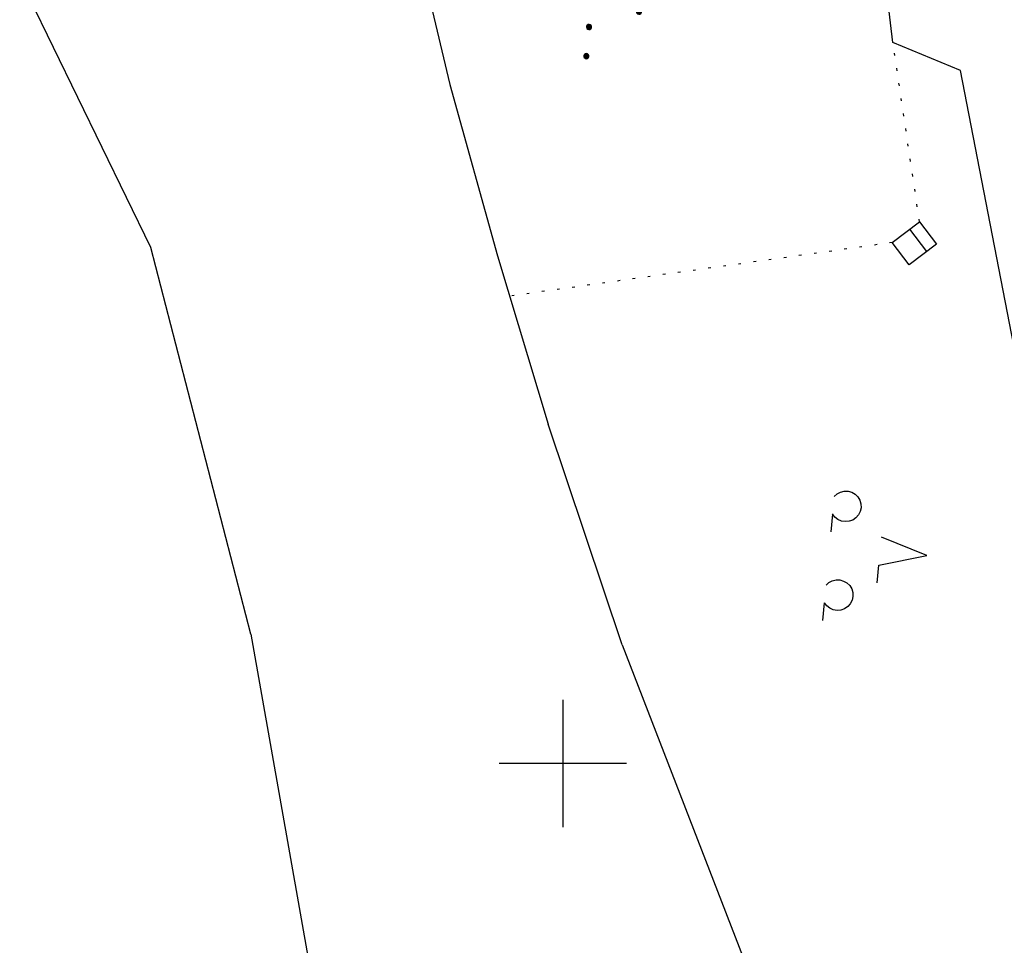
# Model space of a CAD drawing. Extents: x 508367 to 508796, y 450874 to 451833.
# Tile 18 of 37: x 508557 to 508635, y 451386 to 451458. Entities that reach past the tile are written whole.
import ezdxf

# ---------------------------------------------------------------- set-up
doc = ezdxf.new("R2010")
doc.units = 0
doc.header["$LTSCALE"] = 10
doc.header["$MEASUREMENT"] = 0
doc.linetypes.add('LT00', pattern=[0])
doc.linetypes.add('PUNKTX2_STR', pattern=[0.6, 0.1, -0.5])
doc.layers.get('0').update_dxf_attribs({"linetype": 'LT00'})
for name, color, linetype in [('DFK_BEB_SCHR', 254, 'LT00'), ('DFK_BEBAUUNG', 250, 'LT00'), ('DFK_KATASTER', 250, 'LT00'), ('DFK_NUTZUNG', 250, 'LT00'), ('DFK_NUTZUNGSGRENZE', 70, 'PUNKTX2_STR'), ('V121_RASTER', 250, 'LT00')]:
    doc.layers.add(name, color=color, linetype=linetype)

# ---------------------------------------------------------------- blocks, each defined once
blk = doc.blocks.new('SYMB7201')
at = {"color": 0, "linetype": 'ByBlock'}
for p, q in [((0, 0.385), (-0.11, 0.015)), ((-0.255, -0.385), (-0.115, -0.385)), ((0.445, -0.385), (0.585, -0.385))]:
    blk.add_line(p, q, dxfattribs=at)
for points in [[(0.25, 0.015), (0.11, 0.015), (0, 0.385)], [(-0.393816, -0.383308), (-0.416239, -0.362945), (-0.432849, -0.337617), (-0.442589, -0.308936), (-0.444836, -0.27873), (-0.439449, -0.248923), (-0.426769, -0.221415), (-0.407606, -0.197958), (-0.38318, -0.180047), (-0.355047, -0.168823), (-0.325, -0.165), (-0.294953, -0.168823), (-0.26682, -0.180047), (-0.242394, -0.197959), (-0.223231, -0.221415), (-0.210551, -0.248923), (-0.205164, -0.27873), (-0.207411, -0.308936), (-0.21715, -0.337617), (-0.233761, -0.362945), (-0.256184, -0.383308)], [(0.306185, -0.383308), (0.283761, -0.362945), (0.267151, -0.337617), (0.257411, -0.308936), (0.255164, -0.27873), (0.260552, -0.248923), (0.273231, -0.221415), (0.292394, -0.197958), (0.31682, -0.180047), (0.344953, -0.168823), (0.375, -0.165), (0.405047, -0.168823), (0.43318, -0.180047), (0.457606, -0.197959), (0.476769, -0.221415), (0.489449, -0.248923), (0.494836, -0.27873), (0.492589, -0.308936), (0.48285, -0.337617), (0.466239, -0.362945), (0.443816, -0.383308)]]:
    blk.add_lwpolyline(points, dxfattribs=at)
blk = doc.blocks.new('SYMB7110')
at = {"color": 0, "linetype": 'ByBlock'}
for p, q in [((-0.515, 0.392919), (-0.515, 0.367081)), ((-0.51, 0.362895), (-0.51, 0.397105)), ((-0.505, 0.399164), (-0.505, 0.360836)), ((-0.5, 0.360204), (-0.5, 0.399796)), ((-0.495, 0.399164), (-0.495, 0.360836)), ((-0.49, 0.362895), (-0.49, 0.397105)), ((-0.485, 0.392919), (-0.485, 0.367081)), ((-0.285, 0.392919), (-0.285, 0.367081)), ((-0.28, 0.362895), (-0.28, 0.397105)), ((-0.275, 0.399164), (-0.275, 0.360836)), ((-0.27, 0.360204), (-0.27, 0.399796)), ((-0.265, 0.399164), (-0.265, 0.360836)), ((-0.26, 0.362895), (-0.26, 0.397105)), ((-0.255, 0.392919), (-0.255, 0.367081)), ((0.255, 0.392919), (0.255, 0.367081)), ((0.26, 0.362895), (0.26, 0.397105)), ((0.265, 0.399164), (0.265, 0.360836)), ((0.27, 0.360204), (0.27, 0.399796)), ((0.275, 0.399164), (0.275, 0.360836)), ((0.28, 0.362895), (0.28, 0.397105)), ((0.285, 0.392919), (0.285, 0.367081)), ((0.485, 0.392919), (0.485, 0.367081)), ((0.49, 0.362895), (0.49, 0.397105)), ((0.495, 0.399164), (0.495, 0.360836)), ((0.5, 0.360204), (0.5, 0.399796)), ((0.505, 0.399164), (0.505, 0.360836)), ((0.51, 0.362895), (0.51, 0.397105)), ((0.515, 0.392919), (0.515, 0.367081)), ((-0.48, 0.379874), (-0.48, 0.380145)), ((-0.25, 0.379874), (-0.25, 0.380146)), ((0.29, 0.379874), (0.29, 0.380145)), ((0.52, 0.379874), (0.52, 0.380146)), ((-0.9, 0.012919), (-0.9, -0.012919)), ((-0.895, -0.017106), (-0.895, 0.017105)), ((-0.89, 0.019164), (-0.89, -0.019164)), ((-0.885, -0.019797), (-0.885, 0.019796)), ((-0.88, 0.019164), (-0.88, -0.019164)), ((-0.875, -0.017106), (-0.875, 0.017105)), ((-0.87, 0.012919), (-0.87, -0.012919)), ((-0.865, -0.000126), (-0.865, 0.000145)), ((-0.67, 0.012919), (-0.67, -0.012919)), ((-0.665, -0.017106), (-0.665, 0.017105)), ((-0.66, 0.019164), (-0.66, -0.019164)), ((-0.655, -0.019797), (-0.655, 0.019796)), ((-0.65, 0.019164), (-0.65, -0.019164)), ((-0.645, -0.017106), (-0.645, 0.017105)), ((-0.64, 0.012919), (-0.64, -0.012919)), ((-0.635, -0.000126), (-0.635, 0.000145)), ((-0.13, 0.012919), (-0.13, -0.012919)), ((-0.125, -0.017105), (-0.125, 0.017105)), ((-0.12, 0.019164), (-0.12, -0.019164)), ((-0.115, -0.019796), (-0.115, 0.019796)), ((-0.11, 0.019164), (-0.11, -0.019164)), ((-0.105, -0.017105), (-0.105, 0.017105)), ((-0.1, 0.012919), (-0.1, -0.012919)), ((-0.095, -0.000126), (-0.095, 0.000146)), ((0.1, 0.012919), (0.1, -0.012919)), ((0.105, -0.017105), (0.105, 0.017105)), ((0.11, 0.019164), (0.11, -0.019164)), ((0.115, -0.019796), (0.115, 0.019796)), ((0.12, 0.019164), (0.12, -0.019164)), ((0.125, -0.017105), (0.125, 0.017105)), ((0.13, 0.012919), (0.13, -0.012919)), ((0.135, -0.000126), (0.135, 0.000146)), ((0.64, 0.012919), (0.64, -0.012919)), ((0.645, -0.017105), (0.645, 0.017105)), ((0.65, 0.019164), (0.65, -0.019164)), ((0.655, -0.019796), (0.655, 0.019796)), ((0.66, 0.019164), (0.66, -0.019164)), ((0.665, -0.017105), (0.665, 0.017105)), ((0.67, 0.012919), (0.67, -0.012919)), ((0.675, -0.000126), (0.675, 0.000146)), ((0.87, 0.012919), (0.87, -0.012919)), ((0.875, -0.017105), (0.875, 0.017105)), ((0.88, 0.019164), (0.88, -0.019164)), ((0.885, -0.019796), (0.885, 0.019796)), ((0.89, 0.019164), (0.89, -0.019164)), ((0.895, -0.017105), (0.895, 0.017105)), ((0.9, 0.012919), (0.9, -0.012919)), ((0.905, -0.000126), (0.905, 0.000146)), ((-0.515, -0.367081), (-0.515, -0.392919)), ((-0.51, -0.397105), (-0.51, -0.362895)), ((-0.505, -0.360836), (-0.505, -0.399164)), ((-0.5, -0.399796), (-0.5, -0.360204)), ((-0.495, -0.360836), (-0.495, -0.399164)), ((-0.49, -0.397106), (-0.49, -0.362895)), ((-0.485, -0.367081), (-0.485, -0.392919)), ((-0.48, -0.380126), (-0.48, -0.379855)), ((-0.285, -0.367081), (-0.285, -0.392919)), ((-0.28, -0.397105), (-0.28, -0.362895)), ((-0.275, -0.360836), (-0.275, -0.399164)), ((-0.27, -0.399796), (-0.27, -0.360204)), ((-0.265, -0.360836), (-0.265, -0.399164)), ((-0.26, -0.397105), (-0.26, -0.362895)), ((-0.255, -0.367081), (-0.255, -0.392919)), ((-0.25, -0.380126), (-0.25, -0.379855)), ((0.255, -0.367081), (0.255, -0.392919)), ((0.26, -0.397105), (0.26, -0.362895)), ((0.265, -0.360836), (0.265, -0.399164)), ((0.27, -0.399796), (0.27, -0.360204)), ((0.275, -0.360836), (0.275, -0.399164)), ((0.28, -0.397105), (0.28, -0.362895)), ((0.285, -0.367081), (0.285, -0.392919)), ((0.29, -0.380126), (0.29, -0.379855)), ((0.485, -0.367081), (0.485, -0.392919)), ((0.49, -0.397105), (0.49, -0.362895)), ((0.495, -0.360836), (0.495, -0.399164)), ((0.5, -0.399796), (0.5, -0.360204)), ((0.505, -0.360836), (0.505, -0.399164)), ((0.51, -0.397105), (0.51, -0.362895)), ((0.515, -0.367081), (0.515, -0.392919)), ((0.52, -0.380126), (0.52, -0.379855))]:
    blk.add_line(p, q, dxfattribs=at)
for points in [[(-0.48, 0.38), (-0.481981, 0.388678), (-0.48753, 0.395637), (-0.49555, 0.399499), (-0.50445, 0.399499), (-0.51247, 0.395637), (-0.518019, 0.388678), (-0.52, 0.38), (-0.518019, 0.371322), (-0.51247, 0.364363), (-0.50445, 0.360501), (-0.49555, 0.360501), (-0.48753, 0.364363), (-0.481981, 0.371322), (-0.48, 0.38)], [(-0.25, 0.38), (-0.251981, 0.388678), (-0.25753, 0.395637), (-0.26555, 0.399499), (-0.27445, 0.399499), (-0.28247, 0.395637), (-0.288019, 0.388678), (-0.29, 0.38), (-0.288019, 0.371322), (-0.28247, 0.364363), (-0.27445, 0.360501), (-0.26555, 0.360501), (-0.25753, 0.364363), (-0.251981, 0.371322), (-0.25, 0.38)], [(0.29, 0.38), (0.288019, 0.388678), (0.28247, 0.395637), (0.27445, 0.399499), (0.26555, 0.399499), (0.25753, 0.395637), (0.251981, 0.388678), (0.25, 0.38), (0.251981, 0.371322), (0.25753, 0.364363), (0.26555, 0.360501), (0.27445, 0.360501), (0.28247, 0.364363), (0.288019, 0.371322), (0.29, 0.38)], [(0.52, 0.38), (0.518019, 0.388678), (0.51247, 0.395637), (0.50445, 0.399499), (0.495549, 0.399499), (0.48753, 0.395637), (0.481981, 0.388678), (0.48, 0.38), (0.481981, 0.371322), (0.48753, 0.364363), (0.495549, 0.360501), (0.50445, 0.360501), (0.51247, 0.364363), (0.518019, 0.371322), (0.52, 0.38)], [(-0.865, 0), (-0.866981, 0.008678), (-0.87253, 0.015637), (-0.88055, 0.019498), (-0.88945, 0.019498), (-0.89747, 0.015637), (-0.903019, 0.008678), (-0.905, 0)], [(-0.905, 0), (-0.903019, -0.008678), (-0.89747, -0.015637), (-0.88945, -0.019499), (-0.88055, -0.019499), (-0.87253, -0.015637), (-0.866981, -0.008678), (-0.865, 0)], [(-0.635, 0), (-0.636981, 0.008678), (-0.64253, 0.015637), (-0.65055, 0.019498), (-0.65945, 0.019498), (-0.66747, 0.015637), (-0.673019, 0.008678), (-0.675, 0)], [(-0.675, 0), (-0.673019, -0.008678), (-0.66747, -0.015637), (-0.65945, -0.019499), (-0.65055, -0.019499), (-0.64253, -0.015637), (-0.636981, -0.008678), (-0.635, 0)], [(-0.095, 0), (-0.096981, 0.008678), (-0.10253, 0.015637), (-0.11055, 0.019499), (-0.11945, 0.019499), (-0.12747, 0.015637), (-0.133019, 0.008678), (-0.135, 0)], [(-0.135, 0), (-0.133019, -0.008678), (-0.12747, -0.015637), (-0.11945, -0.019499), (-0.11055, -0.019499), (-0.10253, -0.015637), (-0.096981, -0.008678), (-0.095, 0)], [(0.135, 0), (0.133019, 0.008678), (0.12747, 0.015637), (0.11945, 0.019499), (0.11055, 0.019499), (0.10253, 0.015637), (0.096981, 0.008678), (0.095, 0)], [(0.095, 0), (0.096981, -0.008678), (0.10253, -0.015637), (0.11055, -0.019499), (0.11945, -0.019499), (0.12747, -0.015637), (0.133019, -0.008678), (0.135, 0)], [(0.675, 0), (0.673019, 0.008678), (0.66747, 0.015637), (0.65945, 0.019499), (0.65055, 0.019499), (0.64253, 0.015637), (0.636981, 0.008678), (0.635, 0)], [(0.635, 0), (0.636981, -0.008678), (0.64253, -0.015637), (0.65055, -0.019499), (0.65945, -0.019499), (0.66747, -0.015637), (0.673019, -0.008678), (0.675, 0)], [(0.905, 0), (0.903019, 0.008678), (0.89747, 0.015637), (0.88945, 0.019499), (0.88055, 0.019499), (0.87253, 0.015637), (0.866981, 0.008678), (0.865, 0)], [(0.865, 0), (0.866981, -0.008678), (0.87253, -0.015637), (0.88055, -0.019499), (0.88945, -0.019499), (0.89747, -0.015637), (0.903019, -0.008678), (0.905, 0)], [(-0.48, -0.38), (-0.481981, -0.371322), (-0.48753, -0.364363), (-0.49555, -0.360501), (-0.50445, -0.360501), (-0.51247, -0.364363), (-0.518019, -0.371322), (-0.52, -0.38), (-0.518019, -0.388678), (-0.51247, -0.395637), (-0.50445, -0.399499), (-0.49555, -0.399499), (-0.48753, -0.395637), (-0.481981, -0.388678), (-0.48, -0.38)], [(-0.25, -0.38), (-0.251981, -0.371322), (-0.25753, -0.364363), (-0.26555, -0.360501), (-0.27445, -0.360501), (-0.28247, -0.364363), (-0.288019, -0.371322), (-0.29, -0.38), (-0.288019, -0.388678), (-0.28247, -0.395637), (-0.27445, -0.399499), (-0.26555, -0.399499), (-0.25753, -0.395637), (-0.251981, -0.388678), (-0.25, -0.38)], [(0.29, -0.38), (0.288019, -0.371322), (0.28247, -0.364363), (0.27445, -0.360501), (0.26555, -0.360501), (0.25753, -0.364363), (0.251981, -0.371322), (0.25, -0.38), (0.251981, -0.388678), (0.25753, -0.395637), (0.26555, -0.399499), (0.27445, -0.399499), (0.28247, -0.395637), (0.288019, -0.388678), (0.29, -0.38)], [(0.52, -0.38), (0.518019, -0.371322), (0.51247, -0.364363), (0.50445, -0.360501), (0.495549, -0.360501), (0.48753, -0.364363), (0.481981, -0.371322), (0.48, -0.38), (0.481981, -0.388678), (0.48753, -0.395637), (0.495549, -0.399499), (0.50445, -0.399499), (0.51247, -0.395637), (0.518019, -0.388678), (0.52, -0.38)]]:
    blk.add_lwpolyline(points, dxfattribs=at)

msp = doc.modelspace()

# ---------------------------------------------------------------- linework, layer by layer
at = {"layer": 'DFK_BEB_SCHR'}
msp.add_line((508627.262, 451441.968), (508628.591, 451440.218), dxfattribs=at)
at = {"layer": 'DFK_BEBAUUNG'}
msp.add_lwpolyline([(508628.04, 451442.56), (508629.37, 451440.809), (508627.22, 451439.18), (508625.89, 451440.929), (508628.04, 451442.56)], dxfattribs=at)
at = {"layer": 'DFK_KATASTER'}
for p, q in [((508625.95, 451456.639), (508622.65, 451483.999)), ((508585.14, 451478.359), (508591.13, 451453.36)), ((508567.611, 451440.54), (508557.31, 451461.709)), ((508631.26, 451454.45), (508625.95, 451456.639)), ((508636.29, 451428.509), (508631.26, 451454.45)), ((508591.13, 451453.36), (508594.86, 451439.888)), ((508575.47, 451410.149), (508567.611, 451440.54)), ((508594.86, 451439.888), (508598.85, 451426.669)), ((508604.67, 451409.319), (508598.85, 451426.669)), ((508575.47, 451410.149), (508580.74, 451380.489)), ((508604.67, 451409.319), (508618.851, 451372.74))]:
    msp.add_line(p, q, dxfattribs=at)
at = {"layer": 'DFK_NUTZUNGSGRENZE', "ltscale": 0.2}
for p, q in [((508628.04, 451442.56), (508625.95, 451456.639)), ((508625.89, 451440.929), (508595.82, 451436.718))]:
    msp.add_line(p, q, dxfattribs=at)
at = {"layer": 'V121_RASTER'}
for p, q in [((508599.999, 451405), (508599.999, 451395)), ((508604.998, 451400), (508594.998, 451400))]:
    msp.add_line(p, q, dxfattribs=at)

# ---------------------------------------------------------------- block references
at = {"layer": 'DFK_NUTZUNG', "yscale": 10, "zscale": 10}
for name, p, xscale, rotation in [('SYMB7110', (508602.661, 451464.388), 9.999999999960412, 264.7377000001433), ('SYMB7201', (508624.791, 451416.699), 10.00000000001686, 264.7377100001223)]:
    msp.add_blockref(name, p, dxfattribs=dict(at, xscale=xscale, rotation=rotation))

doc.saveas('drawing.dxf')
